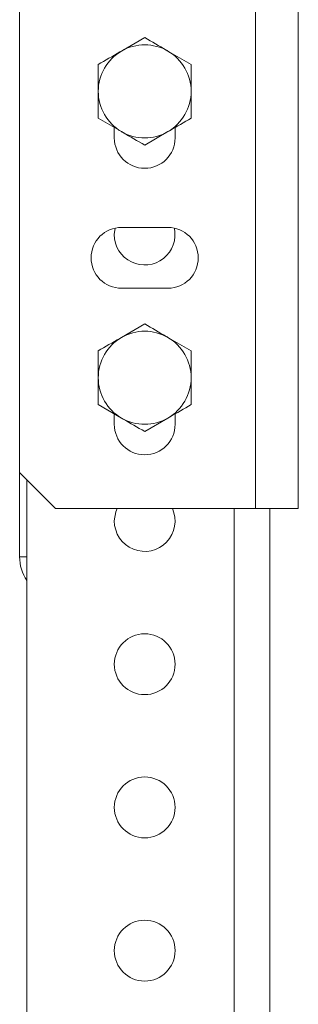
# Model space of a CAD drawing. Header units: millimetres. Extents: x 15 to 1486, y -3131 to -190.
# Tile 30 of 83: x 1073 to 1112, y -2325 to -2187. Entities that reach past the tile are written whole.
import ezdxf

# ---------------------------------------------------------------- set-up
doc = ezdxf.new("R2010")
doc.units = ezdxf.units.MM

msp = doc.modelspace()

# ---------------------------------------------------------------- linework, layer by layer
at = {"color": 7, "linetype": 'Continuous', "lineweight": 15}
for p, q in [((1106.29, -2125.39), (1106.29, -2255.39)), ((1112.29, -2125.39), (1112.29, -2255.39)), ((1073.29, -2130.39), (1073.29, -2250.39)), ((1090.79, -2189.63), (1087.54, -2191.51)), ((1097.29, -2193.38), (1094.04, -2191.51)), ((1084.29, -2200.89), (1087.54, -2202.77)), ((1086.54, -2202.19), (1086.54, -2203.64)), ((1090.79, -2204.64), (1094.04, -2202.77)), ((1095.04, -2203.64), (1095.04, -2202.19)), ((1086.54, -2217.14), (1086.64, -2216.23)), ((1094.04, -2216.14), (1087.54, -2216.14)), ((1087.54, -2224.64), (1094.04, -2224.64)), ((1090.79, -2229.63), (1087.54, -2231.51)), ((1097.29, -2233.38), (1094.04, -2231.51)), ((1084.29, -2240.89), (1087.54, -2242.77)), ((1086.54, -2242.19), (1086.54, -2243.64)), ((1095.04, -2243.64), (1095.04, -2242.19)), ((1090.79, -2244.64), (1094.04, -2242.77)), ((1073.29, -2250.39), (1073.29, -2262.14)), ((1073.29, -2250.39), (1078.29, -2255.39)), ((1074.29, -2251.39), (1074.29, -2587.14)), ((1078.29, -2255.39), (1106.29, -2255.39)), ((1106.29, -2255.39), (1112.29, -2255.39)), ((1108.29, -2255.39), (1108.29, -2551.15))]:
    msp.add_line(p, q, dxfattribs=at)
at = {"color": 8, "linetype": 'Continuous', "lineweight": 15}
for p, q in [((1103.29, -2255.39), (1103.29, -2587.14)), ((1073.29, -2262.14), (1074.29, -2262.14))]:
    msp.add_line(p, q, dxfattribs=at)
at = {"color": 7, "linetype": 'Continuous', "lineweight": 15, "flags": 128}
msp.add_lwpolyline([(1086.54, -2257.14), (1086.73, -2255.88), (1086.92, -2255.39)], dxfattribs=at)
at = {"color": 7, "linetype": 'Continuous', "lineweight": 15}
for centre in [(1090.79, -2277.14), (1090.79, -2297.14), (1090.79, -2317.14)]:
    msp.add_circle(centre, 4.25, dxfattribs=at)
for centre, radius, start, end in [((1090.79, -2197.14), 6.5, 120, 180), ((1090.79, -2197.14), 6.5, 60, 120), ((1090.79, -2197.14), 6.5, 0, 60), ((1090.79, -2197.14), 6.5, 180, 240), ((1090.79, -2197.14), 6.5, 300, 0), ((1090.79, -2197.14), 6.5, 240, 300), ((1090.79, -2203.64), 4.25, 180, 0), ((1087.54, -2220.39), 4.25, 90, 270), ((1090.79, -2217.14), 4.25, 180, 12.2667), ((1094.04, -2220.39), 4.25, 270, 90), ((1090.79, -2237.14), 6.5, 120, 180), ((1090.79, -2237.14), 6.5, 60, 120), ((1090.79, -2237.14), 6.5, 0, 60), ((1090.79, -2237.14), 6.5, 180, 240), ((1090.79, -2237.14), 6.5, 300, 0), ((1090.79, -2243.64), 4.25, 180, 0), ((1090.79, -2237.14), 6.5, 240, 300), ((1090.79, -2257.14), 4.25, 180, 24.3157), ((1079.29, -2262.14), 6, 180, 213.5573)]:
    msp.add_arc(centre, radius, start, end, dxfattribs=at)
for points, knots in [([(1094.04, -2191.51), (1093.97, -2191.46), (1092.87, -2190.83), (1091.79, -2190.21), (1090.79, -2189.63)], [0, 0, 0, 0, 0.070215, 1, 1, 1, 1]), ([(1087.54, -2191.51), (1087.47, -2191.55), (1086.37, -2192.18), (1085.29, -2192.81), (1084.29, -2193.38)], [0, 0, 0, 0, 0.070215, 1, 1, 1, 1]), ([(1084.29, -2193.38), (1084.29, -2193.66), (1084.29, -2194.88), (1084.29, -2196.15), (1084.29, -2197.14)], [0, 0, 0, 0, 0.223713, 1, 1, 1, 1]), ([(1097.29, -2197.14), (1097.29, -2196.15), (1097.29, -2194.88), (1097.29, -2193.66), (1097.29, -2193.38)], [0, 0, 0, 0, 0.776287, 1, 1, 1, 1]), ([(1084.29, -2197.14), (1084.29, -2197.44), (1084.29, -2198.71), (1084.29, -2199.95), (1084.29, -2200.89)], [0, 0, 0, 0, 0.241851, 1, 1, 1, 1]), ([(1097.29, -2200.89), (1097.29, -2199.95), (1097.29, -2198.71), (1097.29, -2197.44), (1097.29, -2197.14)], [0, 0, 0, 0, 0.758149, 1, 1, 1, 1]), ([(1094.04, -2202.77), (1094.12, -2202.72), (1095.22, -2202.09), (1096.29, -2201.47), (1097.29, -2200.89)], [0, 0, 0, 0, 0.070215, 1, 1, 1, 1]), ([(1087.54, -2202.77), (1087.62, -2202.81), (1088.72, -2203.44), (1089.79, -2204.06), (1090.79, -2204.64)], [0, 0, 0, 0, 0.0702148, 1, 1, 1, 1]), ([(1094.04, -2231.51), (1093.97, -2231.46), (1092.87, -2230.83), (1091.79, -2230.21), (1090.79, -2229.63)], [0, 0, 0, 0, 0.070215, 1, 1, 1, 1]), ([(1087.54, -2231.51), (1087.47, -2231.55), (1086.37, -2232.18), (1085.29, -2232.81), (1084.29, -2233.38)], [0, 0, 0, 0, 0.070215, 1, 1, 1, 1]), ([(1084.29, -2233.38), (1084.29, -2233.66), (1084.29, -2234.88), (1084.29, -2236.15), (1084.29, -2237.14)], [0, 0, 0, 0, 0.223713, 1, 1, 1, 1]), ([(1097.29, -2237.14), (1097.29, -2236.15), (1097.29, -2234.88), (1097.29, -2233.66), (1097.29, -2233.38)], [0, 0, 0, 0, 0.776287, 1, 1, 1, 1]), ([(1084.29, -2237.14), (1084.29, -2237.44), (1084.29, -2238.71), (1084.29, -2239.95), (1084.29, -2240.89)], [0, 0, 0, 0, 0.241851, 1, 1, 1, 1]), ([(1097.29, -2240.89), (1097.29, -2239.95), (1097.29, -2238.71), (1097.29, -2237.44), (1097.29, -2237.14)], [0, 0, 0, 0, 0.758149, 1, 1, 1, 1]), ([(1094.04, -2242.77), (1094.12, -2242.72), (1095.22, -2242.09), (1096.29, -2241.47), (1097.29, -2240.89)], [0, 0, 0, 0, 0.070215, 1, 1, 1, 1]), ([(1087.54, -2242.77), (1087.62, -2242.81), (1088.72, -2243.44), (1089.79, -2244.06), (1090.79, -2244.64)], [0, 0, 0, 0, 0.0702148, 1, 1, 1, 1])]:
    msp.add_open_spline(points, degree=3, knots=knots, dxfattribs=at)

doc.saveas('drawing.dxf')
